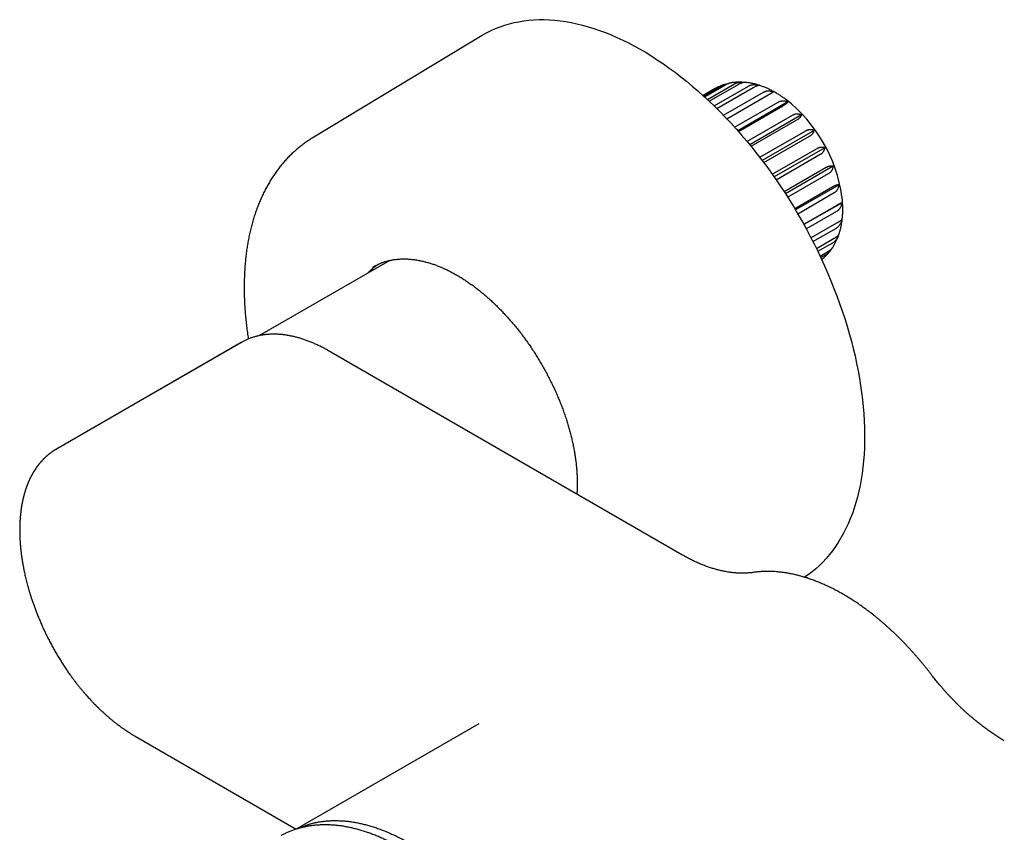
# Model space of a CAD drawing. Header units: millimetres. Extents: x 8 to 775, y 12 to 464.
# Tile 10 of 15: x 554 to 655, y 184 to 268. Entities that reach past the tile are written whole.
import ezdxf

# ---------------------------------------------------------------- set-up
doc = ezdxf.new("R2010")
doc.units = ezdxf.units.MM

msp = doc.modelspace()

# ---------------------------------------------------------------- linework, layer by layer
at = {"color": 7, "linetype": 'Continuous', "lineweight": 30}
for p, q in [((601.57, 266.32), (584.08, 255.75)), ((625.6, 260.86), (624.34, 260.14)), ((624.41, 260.08), (626.28, 261.16)), ((624.49, 260.01), (626.67, 261.26)), ((624.79, 259.73), (627.58, 261.35)), ((624.97, 259.55), (628.03, 261.32)), ((625.48, 259.07), (629.03, 261.12)), ((625.76, 258.8), (629.51, 260.96)), ((626.44, 258.11), (630.55, 260.48)), ((626.79, 257.74), (631.04, 260.2)), ((627.59, 256.87), (632.09, 259.47)), ((633.07, 259.49), (627.92, 256.51)), ((627.98, 256.43), (632.56, 259.08)), ((628.86, 255.41), (633.56, 258.12)), ((634.49, 258.14), (629.15, 255.06)), ((629.28, 254.91), (634.01, 257.64)), ((630.18, 253.77), (634.92, 256.5)), ((635.77, 256.54), (630.42, 253.45)), ((630.59, 253.22), (635.31, 255.95)), ((631.47, 252.02), (636.1, 254.68)), ((636.88, 254.76), (631.66, 251.75)), ((631.87, 251.45), (636.42, 254.08)), ((632.69, 250.23), (637.04, 252.74)), ((637.75, 252.86), (632.82, 250.02)), ((633.05, 249.66), (637.28, 252.11)), ((633.78, 248.48), (637.71, 250.75)), ((638.35, 250.95), (633.86, 248.35)), ((634.09, 247.95), (637.86, 250.13)), ((634.71, 246.87), (638.08, 248.81)), ((638.66, 249.09), (634.73, 246.83)), ((634.97, 246.4), (638.13, 248.23)), ((635.46, 245.47), (638.13, 247.01)), ((635.66, 245.08), (638.08, 246.48)), ((638.33, 245.8), (638.33, 245.81)), ((636.02, 244.36), (637.86, 245.42)), ((636.16, 244.08), (637.71, 244.97)), ((636.39, 243.59), (637.28, 244.11)), ((636.47, 243.43), (637.04, 243.76)), ((637.67, 244.44), (637.68, 244.46)), ((592.05, 243.14), (578.62, 235.39)), ((591.96, 243.12), (591.88, 243.04)), ((636.56, 243.23), (636.57, 243.24)), ((576.76, 234.68), (557.72, 223.69)), ((576.72, 234.66), (567.72, 229.46)), ((576.72, 234.66), (576.74, 234.67)), ((622.16, 212.8), (585.73, 233.83)), ((557.69, 223.68), (557.7, 223.68)), ((557.72, 223.7), (557.7, 223.68)), ((557.7, 223.68), (557.72, 223.69)), ((557.72, 223.69), (557.71, 223.69)), ((601.23, 195.38), (582.42, 184.52)), ((565.81, 194.11), (582.42, 184.52))]:
    msp.add_line(p, q, dxfattribs=at)
at = {"color": 7, "linetype": 'Continuous', "lineweight": 30, "flags": 128}
for points in [[(601.57, 266.32), (601.65, 266.38), (602.08, 266.62), (602.52, 266.84), (602.97, 267.04), (603.43, 267.22), (603.9, 267.38), (604.38, 267.53), (604.87, 267.65), (605.37, 267.75), (605.87, 267.83), (606.39, 267.89), (606.91, 267.94), (607.44, 267.96), (607.98, 267.96), (608.52, 267.94), (609.08, 267.9), (609.63, 267.84), (610.2, 267.76), (610.76, 267.66), (611.34, 267.54), (611.92, 267.39), (612.5, 267.23), (613.08, 267.05), (613.67, 266.85), (614.27, 266.63), (614.86, 266.39), (615.46, 266.13), (616.06, 265.86), (616.66, 265.56), (617.26, 265.24), (617.86, 264.91), (618.46, 264.56), (619.06, 264.19), (619.66, 263.8), (620.26, 263.4), (620.86, 262.97), (621.46, 262.53), (622.05, 262.08), (622.64, 261.61), (623.23, 261.12), (623.81, 260.61), (624.39, 260.09), (624.97, 259.56), (625.54, 259.01), (626.1, 258.45)], [(626.1, 258.45), (626.66, 257.87), (627.22, 257.28), (627.77, 256.68), (628.31, 256.06), (628.84, 255.44), (629.37, 254.8), (629.89, 254.14), (630.4, 253.48), (630.9, 252.81), (631.39, 252.13), (631.88, 251.44), (632.35, 250.74), (632.82, 250.03), (633.27, 249.31), (633.72, 248.58), (634.15, 247.85), (634.57, 247.11), (634.99, 246.37), (635.38, 245.62), (635.77, 244.86), (636.15, 244.1), (636.51, 243.34), (636.86, 242.57), (637.2, 241.8), (637.52, 241.03), (637.83, 240.26), (638.13, 239.48), (638.41, 238.71), (638.68, 237.93), (638.94, 237.15), (639.18, 236.38), (639.41, 235.6), (639.62, 234.83), (639.82, 234.06), (640, 233.29), (640.16, 232.53), (640.32, 231.77), (640.45, 231.01), (640.57, 230.26), (640.68, 229.52), (640.77, 228.78), (640.84, 228.05), (640.9, 227.32), (640.95, 226.6), (640.97, 225.89), (640.99, 225.19), (640.98, 224.5), (640.96, 223.82), (640.93, 223.14), (640.87, 222.48), (640.81, 221.83), (640.72, 221.19), (640.63, 220.56), (640.51, 219.94), (640.38, 219.34), (640.24, 218.75), (640.08, 218.17), (639.91, 217.61), (639.72, 217.06), (639.51, 216.52), (639.29, 216), (639.06, 215.5), (638.81, 215.01), (638.55, 214.53), (638.27, 214.08), (637.98, 213.64), (637.67, 213.21), (637.36, 212.81), (637.03, 212.42), (636.68, 212.05), (636.32, 211.69), (635.96, 211.36), (635.57, 211.04), (635.18, 210.74), (634.8, 210.48)], [(590.31, 242.45), (590.34, 242.47), (590.49, 242.56)]]:
    msp.add_lwpolyline(points, dxfattribs=at)
at = {"color": 7, "linetype": 'Continuous', "lineweight": 30}
msp.add_arc((623.28, 247.52), 15.53, 8.1283, 51.9065, dxfattribs=at)
for points, knots in [([(626.53, 261.27), (626.52, 261.27), (626.46, 261.25), (626.36, 261.22), (626.23, 261.17), (626.1, 261.11), (625.97, 261.05), (625.84, 260.99), (625.71, 260.93), (625.63, 260.88), (625.6, 260.86)], [0, 0, 0, 0, 0.0292, 0.170031, 0.310424, 0.450437, 0.590129, 0.72956, 0.868791, 1, 1, 1, 1]), ([(626.28, 261.16), (626.31, 261.18), (626.37, 261.21), (626.46, 261.25), (626.54, 261.28), (626.62, 261.3), (626.71, 261.33), (626.8, 261.34), (626.84, 261.35)], [0, 0, 0, 0, 0.196739, 0.395085, 0.496773, 0.598671, 0.803449, 1, 1, 1, 1]), ([(626.67, 261.26), (626.7, 261.28), (626.77, 261.32), (626.84, 261.35), (626.9, 261.37), (626.96, 261.39), (626.99, 261.4), (627.02, 261.4)], [0, 0, 0, 0, 0.257455, 0.517014, 0.650084, 0.783429, 1, 1, 1, 1]), ([(628.38, 261.52), (628.34, 261.52), (628.25, 261.52), (628.11, 261.52), (627.96, 261.52), (627.8, 261.51), (627.65, 261.5), (627.5, 261.48), (627.35, 261.47), (627.21, 261.44), (627.09, 261.42), (627.03, 261.41), (627.02, 261.4)], [0, 0, 0, 0, 0.0812646, 0.1941282, 0.3063096, 0.417818, 0.5286674, 0.6388767, 0.7484685, 0.8574697, 0.9659101, 1, 1, 1, 1]), ([(627.58, 261.35), (627.62, 261.36), (627.67, 261.39), (627.76, 261.43), (627.85, 261.46), (627.94, 261.48), (628.04, 261.5), (628.14, 261.51), (628.26, 261.52), (628.39, 261.52), (628.49, 261.51), (628.54, 261.5), (628.55, 261.5)], [0, 0, 0, 0, 0.119668, 0.210682, 0.302115, 0.426296, 0.488716, 0.608365, 0.728813, 0.851585, 0.975077, 1, 1, 1, 1]), ([(628.03, 261.32), (628.06, 261.34), (628.11, 261.37), (628.19, 261.4), (628.26, 261.43), (628.32, 261.46), (628.39, 261.48), (628.45, 261.49), (628.52, 261.5), (628.57, 261.51), (628.59, 261.5), (628.6, 261.5)], [0, 0, 0, 0, 0.132425, 0.233141, 0.334322, 0.471742, 0.540815, 0.67322, 0.806508, 0.942368, 1, 1, 1, 1]), ([(632.86, 259.74), (632.84, 259.76), (632.76, 259.82), (632.63, 259.91), (632.47, 260.02), (632.31, 260.13), (632.15, 260.23), (631.99, 260.33), (631.83, 260.42), (631.67, 260.52), (631.51, 260.6), (631.35, 260.69), (631.18, 260.77), (631.02, 260.85), (630.86, 260.92), (630.69, 260.99), (630.53, 261.05), (630.36, 261.11), (630.2, 261.17), (630.04, 261.22), (629.87, 261.27), (629.71, 261.32), (629.54, 261.36), (629.38, 261.39), (629.22, 261.42), (629.06, 261.45), (628.9, 261.47), (628.75, 261.49), (628.65, 261.5), (628.6, 261.5)], [0, 0, 0, 0, 0.020503, 0.05883, 0.097188, 0.135573, 0.17398, 0.212406, 0.250844, 0.289287, 0.327725, 0.366151, 0.404553, 0.442921, 0.481243, 0.519508, 0.557703, 0.595812, 0.633823, 0.671722, 0.709494, 0.747124, 0.784601, 0.821912, 0.859044, 0.895988, 0.932734, 0.969276, 1, 1, 1, 1]), ([(629.03, 261.12), (629.06, 261.13), (629.12, 261.16), (629.2, 261.2), (629.29, 261.22), (629.38, 261.24), (629.48, 261.26), (629.57, 261.27), (629.69, 261.26), (629.82, 261.25), (629.93, 261.24), (630.03, 261.22), (630.09, 261.2), (630.12, 261.19)], [0, 0, 0, 0, 0.1043, 0.183625, 0.263316, 0.37155, 0.425953, 0.530237, 0.635216, 0.742221, 0.849854, 0.924838, 1, 1, 1, 1]), ([(629.51, 260.96), (629.54, 260.98), (629.59, 261.01), (629.66, 261.04), (629.73, 261.08), (629.79, 261.11), (629.85, 261.13), (629.91, 261.15), (629.97, 261.17), (630.02, 261.19), (630.06, 261.19), (630.09, 261.2), (630.11, 261.19), (630.12, 261.19)], [0, 0, 0, 0, 0.1043, 0.183625, 0.263316, 0.37155, 0.425953, 0.530237, 0.635216, 0.742221, 0.849854, 0.924838, 1, 1, 1, 1]), ([(630.55, 260.48), (630.58, 260.49), (630.62, 260.52), (630.71, 260.55), (630.79, 260.58), (630.86, 260.6), (630.92, 260.61), (630.99, 260.61), (631.08, 260.62), (631.2, 260.61), (631.32, 260.6), (631.42, 260.57), (631.51, 260.55), (631.57, 260.53), (631.6, 260.52)], [0, 0, 0, 0, 0.078626, 0.157253, 0.26364, 0.317383, 0.371566, 0.425968, 0.530249, 0.635226, 0.742228, 0.849858, 0.92484, 1, 1, 1, 1]), ([(631.04, 260.2), (631.06, 260.21), (631.11, 260.24), (631.18, 260.28), (631.24, 260.32), (631.29, 260.35), (631.33, 260.37), (631.37, 260.39), (631.42, 260.42), (631.48, 260.45), (631.52, 260.48), (631.56, 260.5), (631.58, 260.51), (631.59, 260.52), (631.6, 260.52)], [0, 0, 0, 0, 0.078626, 0.157253, 0.26364, 0.317383, 0.371566, 0.425968, 0.530249, 0.635226, 0.742228, 0.849858, 0.92484, 1, 1, 1, 1]), ([(632.09, 259.47), (632.12, 259.49), (632.18, 259.52), (632.28, 259.56), (632.37, 259.58), (632.44, 259.59), (632.51, 259.6), (632.6, 259.6), (632.71, 259.59), (632.82, 259.57), (632.91, 259.55), (633, 259.52), (633.05, 259.5), (633.07, 259.49)], [0, 0, 0, 0, 0.104301, 0.209454, 0.317358, 0.371599, 0.425947, 0.530232, 0.635212, 0.742219, 0.849853, 0.924837, 1, 1, 1, 1]), ([(632.56, 259.08), (632.59, 259.09), (632.65, 259.13), (632.72, 259.17), (632.78, 259.21), (632.84, 259.25), (632.89, 259.29), (632.93, 259.33), (632.98, 259.37), (633.02, 259.41), (633.05, 259.44), (633.06, 259.47), (633.07, 259.48), (633.07, 259.49)], [0, 0, 0, 0, 0.1043, 0.183625, 0.263316, 0.37155, 0.425953, 0.530237, 0.635216, 0.742221, 0.849854, 0.924838, 1, 1, 1, 1]), ([(633.56, 258.12), (633.6, 258.14), (633.65, 258.17), (633.73, 258.2), (633.82, 258.23), (633.89, 258.24), (633.98, 258.25), (634.06, 258.26), (634.16, 258.25), (634.26, 258.23), (634.34, 258.2), (634.42, 258.17), (634.46, 258.15), (634.49, 258.14)], [0, 0, 0, 0, 0.1043, 0.183625, 0.263316, 0.37155, 0.425953, 0.530237, 0.635216, 0.742221, 0.849854, 0.924838, 1, 1, 1, 1]), ([(634.01, 257.64), (634.04, 257.66), (634.09, 257.69), (634.16, 257.73), (634.22, 257.78), (634.28, 257.82), (634.33, 257.87), (634.37, 257.92), (634.41, 257.97), (634.45, 258.02), (634.47, 258.07), (634.48, 258.11), (634.48, 258.13), (634.49, 258.14)], [0, 0, 0, 0, 0.1043, 0.183625, 0.263316, 0.37155, 0.425953, 0.530237, 0.635216, 0.742221, 0.849854, 0.924838, 1, 1, 1, 1]), ([(584.08, 255.75), (584.03, 255.72), (583.92, 255.65), (583.75, 255.54), (583.57, 255.42), (583.38, 255.29), (583.2, 255.16), (583.02, 255.03), (582.84, 254.89), (582.66, 254.75), (582.49, 254.6), (582.32, 254.45), (582.15, 254.3), (581.98, 254.15), (581.82, 253.99), (581.65, 253.82), (581.49, 253.66), (581.34, 253.49), (581.18, 253.31), (581.03, 253.14), (580.88, 252.96), (580.73, 252.78), (580.59, 252.59), (580.45, 252.4), (580.31, 252.21), (580.17, 252.01), (580.04, 251.81), (579.9, 251.61), (579.78, 251.4), (579.65, 251.19), (579.53, 250.98), (579.41, 250.77), (579.29, 250.55), (579.17, 250.33), (579.06, 250.1), (578.95, 249.87), (578.85, 249.64), (578.74, 249.41), (578.64, 249.17), (578.54, 248.93), (578.45, 248.69), (578.36, 248.45), (578.27, 248.2), (578.19, 247.95), (578.1, 247.7), (578.02, 247.44), (577.95, 247.18), (577.87, 246.92), (577.8, 246.66), (577.74, 246.39), (577.67, 246.12), (577.61, 245.85), (577.55, 245.58), (577.5, 245.31), (577.45, 245.03), (577.4, 244.75), (577.36, 244.47), (577.31, 244.18), (577.27, 243.9), (577.24, 243.61), (577.21, 243.32), (577.18, 243.03), (577.15, 242.73), (577.13, 242.44), (577.11, 242.14), (577.09, 241.84), (577.08, 241.54), (577.07, 241.23), (577.06, 240.93), (577.06, 240.62), (577.05, 240.32), (577.06, 240.01), (577.06, 239.7), (577.07, 239.38), (577.08, 239.07), (577.1, 238.76), (577.11, 238.44), (577.13, 238.12), (577.16, 237.8), (577.18, 237.48), (577.21, 237.16), (577.25, 236.84), (577.28, 236.52), (577.32, 236.19), (577.36, 235.87), (577.41, 235.54), (577.45, 235.27), (577.48, 235.1), (577.49, 235.04)], [0, 0, 0, 0, 0.00773, 0.01899, 0.030252, 0.041517, 0.052786, 0.06406, 0.075341, 0.08663, 0.097927, 0.109235, 0.120553, 0.131883, 0.143227, 0.154584, 0.165955, 0.177342, 0.188745, 0.200165, 0.211602, 0.223056, 0.234529, 0.246021, 0.257531, 0.26906, 0.280609, 0.292177, 0.303764, 0.31537, 0.326995, 0.338639, 0.350302, 0.361983, 0.373683, 0.385399, 0.397133, 0.408884, 0.42065, 0.432433, 0.44423, 0.456042, 0.467867, 0.479706, 0.491557, 0.50342, 0.515294, 0.527178, 0.539073, 0.550976, 0.562889, 0.574809, 0.586736, 0.598671, 0.610611, 0.622557, 0.634509, 0.646464, 0.658424, 0.670388, 0.682354, 0.694323, 0.706295, 0.718268, 0.730243, 0.742219, 0.754196, 0.766174, 0.778152, 0.79013, 0.802108, 0.814085, 0.826061, 0.838036, 0.850011, 0.861984, 0.873956, 0.885926, 0.897895, 0.909862, 0.921828, 0.933791, 0.945753, 0.957712, 0.969669, 0.981625, 0.993578, 1, 1, 1, 1]), ([(634.92, 256.5), (634.95, 256.52), (635.01, 256.56), (635.09, 256.59), (635.16, 256.61), (635.22, 256.62), (635.3, 256.64), (635.39, 256.64), (635.48, 256.64), (635.57, 256.62), (635.65, 256.6), (635.72, 256.57), (635.75, 256.55), (635.77, 256.54)], [0, 0, 0, 0, 0.104301, 0.209454, 0.263364, 0.317385, 0.425948, 0.530232, 0.635213, 0.742219, 0.849853, 0.924837, 1, 1, 1, 1]), ([(635.31, 255.95), (635.34, 255.97), (635.4, 256), (635.47, 256.05), (635.52, 256.09), (635.57, 256.13), (635.62, 256.19), (635.67, 256.25), (635.71, 256.32), (635.74, 256.38), (635.76, 256.44), (635.77, 256.5), (635.77, 256.53), (635.77, 256.54)], [0, 0, 0, 0, 0.1043, 0.183625, 0.263316, 0.317392, 0.425953, 0.530237, 0.635216, 0.742222, 0.849854, 0.924838, 1, 1, 1, 1]), ([(636.1, 254.68), (636.13, 254.7), (636.19, 254.73), (636.28, 254.77), (636.36, 254.8), (636.42, 254.81), (636.48, 254.82), (636.55, 254.83), (636.63, 254.83), (636.71, 254.82), (636.77, 254.8), (636.83, 254.78), (636.86, 254.76), (636.88, 254.76)], [0, 0, 0, 0, 0.104301, 0.209454, 0.317358, 0.371599, 0.425947, 0.530232, 0.635212, 0.742219, 0.849853, 0.924837, 1, 1, 1, 1]), ([(636.42, 254.08), (636.45, 254.09), (636.51, 254.13), (636.57, 254.18), (636.64, 254.23), (636.69, 254.29), (636.73, 254.35), (636.78, 254.41), (636.82, 254.48), (636.85, 254.56), (636.86, 254.63), (636.87, 254.7), (636.88, 254.74), (636.88, 254.76)], [0, 0, 0, 0, 0.1043, 0.183625, 0.263316, 0.37155, 0.425953, 0.530237, 0.635216, 0.742221, 0.849854, 0.924838, 1, 1, 1, 1]), ([(637.04, 252.74), (637.07, 252.75), (637.13, 252.78), (637.2, 252.82), (637.26, 252.84), (637.31, 252.86), (637.35, 252.87), (637.41, 252.89), (637.47, 252.9), (637.54, 252.91), (637.61, 252.9), (637.67, 252.89), (637.71, 252.88), (637.74, 252.87), (637.75, 252.86)], [0, 0, 0, 0, 0.104297, 0.18362, 0.263309, 0.317273, 0.371567, 0.425969, 0.530249, 0.635226, 0.742228, 0.849858, 0.92484, 1, 1, 1, 1]), ([(637.28, 252.11), (637.31, 252.13), (637.37, 252.16), (637.44, 252.21), (637.49, 252.26), (637.53, 252.3), (637.56, 252.34), (637.6, 252.39), (637.64, 252.46), (637.68, 252.55), (637.71, 252.64), (637.73, 252.72), (637.75, 252.8), (637.75, 252.84), (637.75, 252.86)], [0, 0, 0, 0, 0.104297, 0.18362, 0.263309, 0.317273, 0.371567, 0.425969, 0.530249, 0.635226, 0.742228, 0.849858, 0.92484, 1, 1, 1, 1]), ([(637.71, 250.75), (637.74, 250.77), (637.8, 250.8), (637.88, 250.84), (637.93, 250.87), (637.99, 250.89), (638.05, 250.91), (638.12, 250.94), (638.19, 250.95), (638.24, 250.96), (638.29, 250.96), (638.33, 250.96), (638.34, 250.95), (638.35, 250.95)], [0, 0, 0, 0, 0.104301, 0.2094541, 0.2633091, 0.3173852, 0.4259477, 0.5302323, 0.6352128, 0.7422191, 0.849853, 0.9248374, 1, 1, 1, 1]), ([(637.86, 250.13), (637.89, 250.15), (637.95, 250.19), (638.02, 250.24), (638.07, 250.29), (638.12, 250.34), (638.17, 250.41), (638.23, 250.5), (638.27, 250.6), (638.31, 250.69), (638.33, 250.79), (638.35, 250.87), (638.35, 250.92), (638.35, 250.95)], [0, 0, 0, 0, 0.104301, 0.209454, 0.263309, 0.317385, 0.425948, 0.530232, 0.635213, 0.742219, 0.849853, 0.924837, 1, 1, 1, 1]), ([(638.35, 245.86), (638.36, 245.9), (638.39, 245.99), (638.43, 246.13), (638.48, 246.29), (638.52, 246.45), (638.55, 246.62), (638.59, 246.79), (638.62, 246.96), (638.65, 247.13), (638.67, 247.3), (638.69, 247.48), (638.7, 247.66), (638.72, 247.84), (638.73, 248.02), (638.73, 248.2), (638.74, 248.39), (638.73, 248.57), (638.73, 248.76), (638.72, 248.95), (638.71, 249.14), (638.7, 249.32), (638.68, 249.52), (638.66, 249.64), (638.66, 249.71), (638.66, 249.71)], [0, 0, 0, 0, 0.032729, 0.077454, 0.122396, 0.167543, 0.212881, 0.258397, 0.304074, 0.349896, 0.395847, 0.44191, 0.488071, 0.534313, 0.580622, 0.626983, 0.673384, 0.719812, 0.766256, 0.812706, 0.859152, 0.905584, 0.951998, 0.998388, 1, 1, 1, 1]), ([(638.08, 248.81), (638.11, 248.83), (638.17, 248.87), (638.24, 248.91), (638.31, 248.94), (638.36, 248.97), (638.42, 249), (638.47, 249.02), (638.53, 249.05), (638.58, 249.07), (638.61, 249.08), (638.64, 249.09), (638.66, 249.09), (638.66, 249.09)], [0, 0, 0, 0, 0.104301, 0.209454, 0.263309, 0.371544, 0.425947, 0.530232, 0.635213, 0.742219, 0.849853, 0.924837, 1, 1, 1, 1]), ([(638.13, 248.23), (638.16, 248.24), (638.21, 248.28), (638.28, 248.33), (638.34, 248.38), (638.38, 248.43), (638.42, 248.48), (638.46, 248.53), (638.51, 248.61), (638.56, 248.71), (638.6, 248.82), (638.63, 248.92), (638.65, 249.01), (638.66, 249.06), (638.66, 249.09)], [0, 0, 0, 0, 0.104297, 0.183802, 0.263309, 0.317273, 0.371567, 0.425968, 0.530249, 0.635226, 0.742228, 0.849858, 0.92484, 1, 1, 1, 1]), ([(638.08, 246.48), (638.11, 246.5), (638.17, 246.54), (638.24, 246.6), (638.31, 246.66), (638.36, 246.72), (638.42, 246.8), (638.47, 246.88), (638.53, 246.98), (638.58, 247.09), (638.61, 247.19), (638.64, 247.29), (638.66, 247.35), (638.66, 247.38)], [0, 0, 0, 0, 0.104301, 0.209454, 0.263309, 0.371544, 0.425947, 0.530232, 0.635213, 0.742219, 0.849853, 0.924837, 1, 1, 1, 1]), ([(638.13, 247.01), (638.16, 247.03), (638.22, 247.06), (638.29, 247.11), (638.36, 247.15), (638.41, 247.18), (638.46, 247.21), (638.51, 247.25), (638.56, 247.28), (638.6, 247.31), (638.63, 247.34), (638.65, 247.36), (638.66, 247.37), (638.66, 247.38)], [0, 0, 0, 0, 0.104301, 0.209454, 0.263309, 0.371544, 0.425947, 0.530232, 0.635213, 0.742219, 0.849853, 0.924837, 1, 1, 1, 1]), ([(637.68, 244.46), (637.7, 244.49), (637.74, 244.56), (637.81, 244.67), (637.89, 244.81), (637.96, 244.94), (638.03, 245.08), (638.1, 245.22), (638.16, 245.37), (638.22, 245.51), (638.28, 245.65), (638.31, 245.74), (638.32, 245.78)], [0, 0, 0, 0, 0.066737, 0.171358, 0.276385, 0.382022, 0.488279, 0.595164, 0.702676, 0.810815, 0.91957, 1, 1, 1, 1]), ([(637.71, 244.97), (637.74, 244.99), (637.8, 245.03), (637.87, 245.09), (637.93, 245.14), (637.99, 245.19), (638.05, 245.27), (638.12, 245.37), (638.18, 245.47), (638.24, 245.58), (638.29, 245.69), (638.32, 245.78), (638.34, 245.83), (638.34, 245.84)], [0, 0, 0, 0, 0.107278, 0.215433, 0.270825, 0.326445, 0.438106, 0.545368, 0.653345, 0.763406, 0.874112, 0.951237, 1, 1, 1, 1]), ([(637.86, 245.42), (637.89, 245.44), (637.95, 245.47), (638.02, 245.52), (638.07, 245.55), (638.12, 245.59), (638.17, 245.63), (638.23, 245.68), (638.27, 245.73), (638.31, 245.78), (638.33, 245.81), (638.34, 245.84), (638.35, 245.85), (638.35, 245.86)], [0, 0, 0, 0, 0.109734, 0.220364, 0.277024, 0.333917, 0.448135, 0.557851, 0.6683, 0.78088, 0.89412, 0.973011, 1, 1, 1, 1]), ([(636.57, 243.24), (636.58, 243.24), (636.62, 243.28), (636.7, 243.34), (636.81, 243.44), (636.91, 243.53), (637.02, 243.63), (637.12, 243.74), (637.21, 243.85), (637.31, 243.96), (637.39, 244.06), (637.44, 244.12), (637.46, 244.15)], [0, 0, 0, 0, 0.0192159, 0.1314548, 0.2439145, 0.3566427, 0.469686, 0.5830903, 0.6968995, 0.8111563, 0.9259011, 1, 1, 1, 1]), ([(637.04, 243.76), (637.07, 243.78), (637.12, 243.81), (637.2, 243.87), (637.26, 243.92), (637.31, 243.97), (637.35, 244.01), (637.4, 244.08), (637.47, 244.16), (637.54, 244.25), (637.58, 244.32), (637.59, 244.35)], [0, 0, 0, 0, 0.144785, 0.254902, 0.365526, 0.440439, 0.51581, 0.59133, 0.736093, 0.881822, 1, 1, 1, 1]), ([(637.28, 244.11), (637.31, 244.12), (637.37, 244.16), (637.45, 244.21), (637.52, 244.27), (637.58, 244.33), (637.63, 244.38), (637.66, 244.42), (637.66, 244.44), (637.67, 244.44)], [0, 0, 0, 0, 0.1637692, 0.3287502, 0.4974738, 0.6674442, 0.86019, 0.956951, 1, 1, 1, 1]), ([(590.9, 242.76), (590.82, 242.7), (590.62, 242.57), (590.32, 242.33), (590.03, 242.07), (589.86, 241.9), (589.79, 241.83)], [0, 0, 0, 0, 0.2045421, 0.5031747, 0.8018073, 1, 1, 1, 1]), ([(590.49, 242.55), (590.49, 242.56), (590.54, 242.58), (590.64, 242.63), (590.78, 242.7), (590.92, 242.77), (591.06, 242.83), (591.2, 242.89), (591.35, 242.94), (591.49, 242.99), (591.64, 243.04), (591.79, 243.08), (591.95, 243.12), (592.1, 243.15), (592.26, 243.18), (592.41, 243.21), (592.57, 243.23), (592.73, 243.25), (592.9, 243.27), (593.06, 243.28), (593.23, 243.29), (593.39, 243.29), (593.56, 243.3), (593.73, 243.29), (593.9, 243.29), (594.07, 243.28), (594.24, 243.26), (594.42, 243.24), (594.59, 243.22), (594.77, 243.2), (594.95, 243.17), (595.12, 243.13), (595.3, 243.1), (595.48, 243.06), (595.66, 243.01), (595.85, 242.96), (596.03, 242.91), (596.21, 242.86), (596.4, 242.8), (596.58, 242.74), (596.77, 242.67), (596.95, 242.6), (597.14, 242.53), (597.33, 242.45), (597.51, 242.37), (597.7, 242.28), (597.89, 242.2), (598.08, 242.11), (598.27, 242.01), (598.46, 241.91), (598.65, 241.81), (598.84, 241.7), (599.03, 241.6), (599.22, 241.48), (599.41, 241.37), (599.6, 241.25), (599.78, 241.13), (599.97, 241), (600.16, 240.87), (600.35, 240.74), (600.54, 240.61), (600.73, 240.47), (600.92, 240.33), (601.11, 240.18), (601.29, 240.03), (601.48, 239.88), (601.67, 239.73), (601.85, 239.57), (602.04, 239.41), (602.22, 239.25), (602.4, 239.08), (602.59, 238.92), (602.77, 238.75), (602.95, 238.57), (603.13, 238.39), (603.31, 238.22), (603.49, 238.03), (603.67, 237.85), (603.84, 237.66), (604.02, 237.47), (604.19, 237.28), (604.36, 237.09), (604.53, 236.89), (604.71, 236.69), (604.87, 236.49), (605.04, 236.29), (605.21, 236.08), (605.37, 235.87), (605.53, 235.67), (605.7, 235.45), (605.86, 235.24), (606.01, 235.02), (606.17, 234.81), (606.33, 234.59), (606.48, 234.37), (606.63, 234.15), (606.78, 233.92), (606.93, 233.7), (607.07, 233.47), (607.22, 233.24), (607.36, 233.01), (607.5, 232.78), (607.64, 232.55), (607.77, 232.31), (607.91, 232.08), (608.04, 231.84), (608.17, 231.6), (608.29, 231.36), (608.42, 231.12), (608.54, 230.88), (608.66, 230.64), (608.78, 230.4), (608.9, 230.16), (609.01, 229.92), (609.12, 229.67), (609.23, 229.43), (609.34, 229.18), (609.44, 228.94), (609.54, 228.69), (609.64, 228.44), (609.74, 228.2), (609.83, 227.95), (609.92, 227.71), (610.01, 227.46), (610.1, 227.21), (610.18, 226.97), (610.26, 226.72), (610.34, 226.47), (610.41, 226.23), (610.49, 225.98), (610.56, 225.73), (610.62, 225.49), (610.69, 225.25), (610.75, 225), (610.81, 224.76), (610.86, 224.51), (610.92, 224.27), (610.97, 224.03), (611.01, 223.79), (611.06, 223.55), (611.1, 223.31), (611.14, 223.07), (611.17, 222.84), (611.21, 222.6), (611.24, 222.37), (611.26, 222.13), (611.29, 221.9), (611.31, 221.67), (611.33, 221.44), (611.34, 221.22), (611.36, 220.99), (611.36, 220.76), (611.37, 220.54), (611.38, 220.32), (611.38, 220.1), (611.37, 219.88), (611.37, 219.67), (611.36, 219.45), (611.35, 219.25), (611.34, 219.11), (611.34, 219.05)], [0, 0, 0, 0, 0.000782, 0.007257, 0.013731, 0.020204, 0.026676, 0.033145, 0.039611, 0.046073, 0.052532, 0.058987, 0.065437, 0.071882, 0.078322, 0.084758, 0.091188, 0.097612, 0.104032, 0.110446, 0.116855, 0.12326, 0.129659, 0.136054, 0.142444, 0.148831, 0.155213, 0.161592, 0.167967, 0.174339, 0.180708, 0.187075, 0.193439, 0.1998, 0.20616, 0.212517, 0.218873, 0.225228, 0.231581, 0.237933, 0.244284, 0.250635, 0.256984, 0.263333, 0.269682, 0.27603, 0.282378, 0.288726, 0.295074, 0.301421, 0.307769, 0.314117, 0.320465, 0.326813, 0.333161, 0.33951, 0.345859, 0.352208, 0.358558, 0.364908, 0.371258, 0.377609, 0.38396, 0.390312, 0.396664, 0.403016, 0.409369, 0.415723, 0.422077, 0.428431, 0.434786, 0.441141, 0.447497, 0.453853, 0.460209, 0.466566, 0.472923, 0.479281, 0.485639, 0.491997, 0.498356, 0.504715, 0.511074, 0.517434, 0.523794, 0.530154, 0.536515, 0.542876, 0.549237, 0.555598, 0.561959, 0.568321, 0.574683, 0.581045, 0.587407, 0.593769, 0.600131, 0.606494, 0.612857, 0.619219, 0.625582, 0.631945, 0.638308, 0.64467, 0.651033, 0.657396, 0.663759, 0.670122, 0.676484, 0.682847, 0.689209, 0.695572, 0.701934, 0.708296, 0.714658, 0.72102, 0.727382, 0.733743, 0.740105, 0.746466, 0.752827, 0.759187, 0.765547, 0.771907, 0.778267, 0.784626, 0.790986, 0.797344, 0.803703, 0.810061, 0.816418, 0.822776, 0.829133, 0.835489, 0.841845, 0.848201, 0.854556, 0.860911, 0.867265, 0.873619, 0.879972, 0.886325, 0.892678, 0.899029, 0.905381, 0.911732, 0.918083, 0.924433, 0.930782, 0.937132, 0.94348, 0.949829, 0.956177, 0.962525, 0.968872, 0.975219, 0.981566, 0.987913, 0.994259, 1, 1, 1, 1]), ([(585.73, 233.83), (585.7, 233.85), (585.61, 233.91), (585.45, 233.99), (585.26, 234.1), (585.07, 234.2), (584.88, 234.29), (584.69, 234.38), (584.5, 234.47), (584.32, 234.56), (584.13, 234.64), (583.94, 234.72), (583.75, 234.79), (583.56, 234.86), (583.38, 234.93), (583.19, 235), (583, 235.06), (582.82, 235.12), (582.63, 235.17), (582.45, 235.22), (582.26, 235.27), (582.08, 235.31), (581.9, 235.35), (581.72, 235.38), (581.53, 235.42), (581.35, 235.44), (581.17, 235.47), (581, 235.49), (580.82, 235.51), (580.64, 235.52), (580.46, 235.53), (580.29, 235.53), (580.12, 235.54), (579.94, 235.53), (579.77, 235.53), (579.6, 235.52), (579.43, 235.51), (579.27, 235.49), (579.1, 235.47), (578.94, 235.45), (578.77, 235.42), (578.61, 235.39), (578.45, 235.35), (578.29, 235.31), (578.14, 235.27), (577.98, 235.22), (577.83, 235.17), (577.67, 235.12), (577.52, 235.06), (577.38, 235), (577.23, 234.93), (577.08, 234.86), (576.94, 234.79), (576.83, 234.73), (576.77, 234.69), (576.75, 234.68)], [0, 0, 0, 0, 0.0102861, 0.0295814, 0.0488818, 0.0681871, 0.0874969, 0.1068108, 0.1261284, 0.1454493, 0.1647731, 0.1840995, 0.2034281, 0.2227584, 0.2420899, 0.2614222, 0.2807549, 0.3000874, 0.3194192, 0.3387499, 0.3580788, 0.3774053, 0.3967291, 0.4160494, 0.4353658, 0.4546776, 0.4739843, 0.4932855, 0.5125806, 0.5318692, 0.5511508, 0.5704252, 0.589692, 0.6089511, 0.6282024, 0.6474458, 0.6666815, 0.6859098, 0.705131, 0.7243456, 0.7435544, 0.7627581, 0.7819577, 0.8011545, 0.8203497, 0.8395448, 0.8587414, 0.8779413, 0.8971464, 0.9163587, 0.9355804, 0.9548136, 0.9740607, 0.993324, 1, 1, 1, 1]), ([(557.7, 223.68), (557.7, 223.68), (557.69, 223.68), (557.67, 223.66), (557.64, 223.65), (557.61, 223.63), (557.57, 223.61), (557.52, 223.57), (557.45, 223.53), (557.38, 223.49), (557.3, 223.43), (557.22, 223.38), (557.14, 223.32), (557.06, 223.26), (557, 223.21), (556.95, 223.17), (556.91, 223.14), (556.87, 223.11), (556.83, 223.07), (556.78, 223.03), (556.73, 222.99), (556.69, 222.95), (556.64, 222.91), (556.59, 222.86), (556.54, 222.81), (556.49, 222.77), (556.44, 222.72), (556.4, 222.68), (556.36, 222.64), (556.32, 222.6), (556.28, 222.56), (556.24, 222.51), (556.2, 222.47), (556.16, 222.43), (556.13, 222.4), (556.11, 222.37), (556.09, 222.35), (556.07, 222.33), (556.05, 222.3), (556.02, 222.27), (555.99, 222.23), (555.96, 222.19), (555.92, 222.15), (555.88, 222.09), (555.83, 222.03), (555.79, 221.97), (555.75, 221.92), (555.71, 221.87), (555.68, 221.83), (555.66, 221.8), (555.64, 221.78), (555.62, 221.75), (555.6, 221.71), (555.57, 221.67), (555.54, 221.63), (555.52, 221.59), (555.49, 221.55), (555.46, 221.51), (555.44, 221.46), (555.41, 221.42), (555.39, 221.39), (555.37, 221.36), (555.36, 221.33), (555.34, 221.31), (555.32, 221.28), (555.3, 221.24), (555.27, 221.19), (555.24, 221.14), (555.22, 221.09), (555.19, 221.05), (555.17, 221.01), (555.16, 220.99), (555.15, 220.97), (555.14, 220.94), (555.12, 220.92), (555.11, 220.89), (555.08, 220.84), (555.05, 220.78), (555.02, 220.71), (554.97, 220.62), (554.94, 220.54), (554.9, 220.46), (554.87, 220.39), (554.84, 220.31), (554.8, 220.24), (554.78, 220.18), (554.75, 220.12), (554.73, 220.07), (554.71, 220.02), (554.7, 219.97), (554.68, 219.93), (554.66, 219.89), (554.64, 219.83), (554.62, 219.76), (554.59, 219.69), (554.57, 219.62), (554.55, 219.56), (554.53, 219.5), (554.51, 219.45), (554.5, 219.4), (554.48, 219.36), (554.47, 219.31), (554.45, 219.25), (554.43, 219.19), (554.41, 219.12), (554.39, 219.05), (554.37, 218.98), (554.36, 218.91), (554.34, 218.85), (554.33, 218.8), (554.32, 218.76), (554.31, 218.74), (554.31, 218.71), (554.3, 218.68), (554.29, 218.64), (554.28, 218.59), (554.26, 218.54), (554.25, 218.48), (554.24, 218.42), (554.22, 218.35), (554.21, 218.27), (554.19, 218.18), (554.17, 218.1), (554.16, 218.02), (554.15, 217.96), (554.14, 217.91), (554.13, 217.87), (554.12, 217.83), (554.12, 217.79), (554.11, 217.74), (554.1, 217.69), (554.09, 217.62), (554.08, 217.55), (554.07, 217.48), (554.06, 217.41), (554.05, 217.35), (554.04, 217.28), (554.04, 217.21), (554.03, 217.14), (554.02, 217.09), (554.02, 217.04), (554.01, 217.01), (554.01, 216.97), (554.01, 216.94), (554, 216.9), (554, 216.85), (553.99, 216.79), (553.99, 216.72), (553.98, 216.66), (553.97, 216.59), (553.97, 216.51), (553.96, 216.42), (553.96, 216.32), (553.95, 216.22), (553.95, 216.13), (553.94, 216.06), (553.94, 216), (553.94, 215.95), (553.94, 215.91), (553.94, 215.88), (553.94, 215.84), (553.93, 215.81), (553.93, 215.77), (553.93, 215.72), (553.93, 215.66), (553.93, 215.59), (553.93, 215.5), (553.93, 215.4), (553.93, 215.29), (553.93, 215.18), (553.93, 215.07), (553.93, 214.96), (553.94, 214.8), (553.94, 214.59), (553.96, 214.34), (553.97, 214.1), (553.99, 213.88), (554, 213.67), (554.02, 213.49), (554.04, 213.32), (554.06, 213.16), (554.07, 213.02), (554.09, 212.89), (554.1, 212.77), (554.12, 212.67), (554.13, 212.58), (554.14, 212.5), (554.15, 212.43), (554.16, 212.38), (554.17, 212.34), (554.17, 212.31), (554.17, 212.29), (554.18, 212.26), (554.19, 212.22), (554.19, 212.17), (554.2, 212.12), (554.22, 212.01), (554.25, 211.86), (554.28, 211.64), (554.33, 211.42), (554.37, 211.2), (554.42, 210.96), (554.47, 210.71), (554.53, 210.46), (554.6, 210.19), (554.67, 209.92), (554.74, 209.63), (554.83, 209.33), (554.92, 209.02), (555.01, 208.7), (555.12, 208.36), (555.24, 208), (555.37, 207.63), (555.51, 207.25), (555.65, 206.86), (555.81, 206.47), (555.98, 206.07), (556.16, 205.64), (556.36, 205.21), (556.56, 204.76), (556.78, 204.32), (557.01, 203.87), (557.25, 203.42), (557.5, 202.98), (557.74, 202.55), (557.99, 202.13), (558.25, 201.72), (558.51, 201.31), (558.77, 200.92), (559.02, 200.57), (559.26, 200.24), (559.48, 199.94), (559.7, 199.65), (559.92, 199.37), (560.13, 199.1), (560.35, 198.84), (560.56, 198.59), (560.75, 198.37), (560.92, 198.18), (561.07, 198.02), (561.21, 197.86), (561.34, 197.72), (561.45, 197.61), (561.54, 197.52), (561.6, 197.45), (561.67, 197.38), (561.73, 197.32), (561.78, 197.26), (561.83, 197.21), (561.87, 197.17), (561.91, 197.14), (561.93, 197.11), (561.97, 197.08), (562.01, 197.04), (562.06, 196.99), (562.13, 196.92), (562.21, 196.84), (562.3, 196.76), (562.39, 196.68), (562.52, 196.55), (562.69, 196.4), (562.92, 196.2), (563.16, 195.99), (563.41, 195.78), (563.68, 195.57), (563.95, 195.35), (564.17, 195.19), (564.33, 195.07), (564.42, 195.01), (564.51, 194.94), (564.6, 194.88), (564.69, 194.82), (564.76, 194.77), (564.83, 194.72), (564.88, 194.69), (564.93, 194.66), (564.96, 194.64), (564.98, 194.62), (564.99, 194.61), (565.01, 194.61), (565.02, 194.59), (565.05, 194.58), (565.09, 194.55), (565.14, 194.52), (565.2, 194.48), (565.28, 194.43), (565.36, 194.38), (565.46, 194.32), (565.57, 194.25), (565.68, 194.18), (565.77, 194.13), (565.81, 194.11)], [0, 0, 0, 0, 0.0001525, 0.0017192, 0.0030045, 0.0042809, 0.0056691, 0.0084718, 0.0114729, 0.0145231, 0.0184878, 0.0225044, 0.0264766, 0.0305324, 0.0332417, 0.0357859, 0.0380205, 0.0398911, 0.0419678, 0.0444223, 0.0467839, 0.0491119, 0.0516063, 0.0543416, 0.0571473, 0.0599205, 0.0626204, 0.064977, 0.0668457, 0.0687272, 0.0709643, 0.0735242, 0.0763903, 0.0781632, 0.0797177, 0.0810136, 0.0820665, 0.0831749, 0.0844525, 0.0861756, 0.0880434, 0.0899438, 0.0918763, 0.0948628, 0.0978185, 0.1006918, 0.1033134, 0.1055728, 0.1075768, 0.1086673, 0.1097627, 0.1111236, 0.1127734, 0.1146618, 0.1165355, 0.1183594, 0.1201335, 0.1221309, 0.1240602, 0.1258227, 0.127354, 0.1286541, 0.1297231, 0.1307523, 0.1321145, 0.133721, 0.1356213, 0.1378343, 0.14036, 0.1421122, 0.1435154, 0.1445694, 0.1453531, 0.1461937, 0.1471274, 0.1481542, 0.1502781, 0.1527584, 0.1556499, 0.1594339, 0.1628953, 0.1655703, 0.1684054, 0.1714655, 0.1746198, 0.1767815, 0.1789733, 0.1810999, 0.1829853, 0.1846258, 0.18606, 0.1876304, 0.1898924, 0.1924538, 0.1950975, 0.1977882, 0.1999352, 0.2020251, 0.2038844, 0.2055081, 0.2071851, 0.2089944, 0.2110268, 0.2132731, 0.2156988, 0.2183006, 0.2206222, 0.223067, 0.2253266, 0.2271508, 0.2282788, 0.2291381, 0.2298621, 0.2307874, 0.2321725, 0.2338659, 0.2358631, 0.2379627, 0.2400548, 0.2421394, 0.2450152, 0.2478768, 0.2507082, 0.2532714, 0.2554866, 0.2569831, 0.2582684, 0.2595265, 0.2608602, 0.2622693, 0.264137, 0.2661607, 0.2685187, 0.2712334, 0.2731223, 0.2751521, 0.2773227, 0.2796337, 0.2818331, 0.2835482, 0.2849925, 0.2861663, 0.2870695, 0.2879441, 0.289159, 0.2907179, 0.2927989, 0.2949202, 0.2969862, 0.2989971, 0.300953, 0.3043084, 0.3074883, 0.3104926, 0.3132661, 0.3157152, 0.3172619, 0.3186432, 0.319859, 0.3209095, 0.3218203, 0.322732, 0.3239252, 0.3253999, 0.3271559, 0.3291326, 0.3318978, 0.3349363, 0.3382426, 0.3415982, 0.3448884, 0.3481132, 0.3512727, 0.3588856, 0.366091, 0.3728895, 0.3792815, 0.3852677, 0.3903471, 0.3950934, 0.3995064, 0.403561, 0.407241, 0.4104908, 0.4133795, 0.4159073, 0.418074, 0.41988, 0.4213252, 0.4224096, 0.4231333, 0.4235911, 0.4243913, 0.4255341, 0.4269419, 0.4283689, 0.4297969, 0.4356031, 0.4414263, 0.4472986, 0.4534548, 0.4599424, 0.4667612, 0.4735792, 0.480699, 0.4881208, 0.4958446, 0.5038704, 0.5121984, 0.5208287, 0.5297614, 0.539444, 0.5494479, 0.5596361, 0.5699678, 0.5804432, 0.5910622, 0.6028106, 0.6147301, 0.6268207, 0.6390823, 0.6515148, 0.6641177, 0.6768907, 0.6887483, 0.7007485, 0.7128788, 0.724855, 0.7365589, 0.747991, 0.7575201, 0.7668522, 0.7759875, 0.7849262, 0.7936685, 0.8022144, 0.8105641, 0.8186788, 0.8247992, 0.8305477, 0.8359243, 0.8409288, 0.8455611, 0.8482671, 0.8508277, 0.8532427, 0.8555121, 0.8576359, 0.8595484, 0.8610526, 0.8621403, 0.862974, 0.8641638, 0.8657099, 0.867817, 0.8703535, 0.8733194, 0.8766151, 0.8799244, 0.8832238, 0.8909615, 0.8986441, 0.9077179, 0.9167134, 0.9257199, 0.9356542, 0.9457023, 0.9488838, 0.9520766, 0.9552805, 0.9584957, 0.9616174, 0.9642142, 0.9664449, 0.9683093, 0.9698075, 0.9709393, 0.9717047, 0.9719275, 0.9723253, 0.9729336, 0.9737523, 0.9751713, 0.9769646, 0.9791321, 0.981674, 0.9845902, 0.9878809, 0.991546, 0.9955857, 1, 1, 1, 1]), ([(629.53, 210.98), (629.5, 210.97), (629.42, 210.96), (629.27, 210.94), (629.1, 210.93), (628.92, 210.91), (628.74, 210.9), (628.56, 210.9), (628.38, 210.9), (628.2, 210.9), (628.01, 210.9), (627.83, 210.91), (627.64, 210.93), (627.45, 210.95), (627.26, 210.97), (627.07, 210.99), (626.88, 211.02), (626.69, 211.06), (626.49, 211.09), (626.3, 211.13), (626.1, 211.18), (625.9, 211.23), (625.7, 211.28), (625.51, 211.34), (625.31, 211.4), (625.1, 211.46), (624.9, 211.53), (624.7, 211.6), (624.5, 211.68), (624.29, 211.76), (624.09, 211.84), (623.88, 211.93), (623.68, 212.02), (623.47, 212.12), (623.26, 212.22), (623.06, 212.32), (622.85, 212.43), (622.64, 212.54), (622.43, 212.65), (622.27, 212.74), (622.18, 212.79), (622.16, 212.81)], [0, 0, 0, 0, 0.013571, 0.040114, 0.066647, 0.09317, 0.119681, 0.146182, 0.172673, 0.199152, 0.225622, 0.252081, 0.278532, 0.304973, 0.331407, 0.357833, 0.384253, 0.410666, 0.437075, 0.463479, 0.489879, 0.516276, 0.54267, 0.569064, 0.595456, 0.621847, 0.648239, 0.674632, 0.701026, 0.727421, 0.75382, 0.780221, 0.806626, 0.833034, 0.859447, 0.885864, 0.912287, 0.938715, 0.965149, 0.99159, 1, 1, 1, 1]), ([(647.83, 200.49), (647.77, 200.57), (647.65, 200.73), (647.47, 200.96), (647.28, 201.19), (647.1, 201.42), (646.91, 201.65), (646.72, 201.87), (646.53, 202.1), (646.33, 202.32), (646.14, 202.54), (645.94, 202.76), (645.75, 202.98), (645.55, 203.2), (645.35, 203.41), (645.15, 203.62), (644.94, 203.83), (644.74, 204.04), (644.54, 204.24), (644.33, 204.45), (644.12, 204.65), (643.91, 204.84), (643.7, 205.04), (643.49, 205.23), (643.28, 205.42), (643.07, 205.61), (642.86, 205.79), (642.65, 205.98), (642.43, 206.16), (642.22, 206.33), (642, 206.51), (641.78, 206.68), (641.57, 206.85), (641.35, 207.01), (641.13, 207.18), (640.91, 207.33), (640.69, 207.49), (640.47, 207.65), (640.25, 207.8), (640.03, 207.94), (639.81, 208.09), (639.59, 208.23), (639.37, 208.37), (639.15, 208.5), (638.93, 208.64), (638.7, 208.76), (638.48, 208.89), (638.26, 209.01), (638.04, 209.13), (637.82, 209.25), (637.59, 209.36), (637.37, 209.47), (637.15, 209.57), (636.93, 209.68), (636.71, 209.77), (636.49, 209.87), (636.27, 209.96), (636.04, 210.05), (635.82, 210.13), (635.6, 210.22), (635.39, 210.29), (635.17, 210.37), (634.95, 210.44), (634.73, 210.5), (634.51, 210.57), (634.29, 210.63), (634.08, 210.68), (633.86, 210.74), (633.65, 210.79), (633.43, 210.83), (633.22, 210.87), (633.01, 210.91), (632.79, 210.94), (632.58, 210.97), (632.37, 211), (632.16, 211.02), (631.96, 211.04), (631.75, 211.06), (631.54, 211.07), (631.34, 211.08), (631.13, 211.08), (630.93, 211.08), (630.73, 211.08), (630.53, 211.07), (630.33, 211.06), (630.13, 211.05), (629.94, 211.03), (629.74, 211.01), (629.61, 210.99), (629.54, 210.98), (629.53, 210.98)], [0, 0, 0, 0, 0.011018, 0.022191, 0.033391, 0.044616, 0.055862, 0.067129, 0.078414, 0.089716, 0.101034, 0.112367, 0.123713, 0.135072, 0.146443, 0.157825, 0.169217, 0.180618, 0.192029, 0.203448, 0.214876, 0.22631, 0.237752, 0.249201, 0.260656, 0.272117, 0.283584, 0.295057, 0.306534, 0.318017, 0.329504, 0.340996, 0.352492, 0.363993, 0.375497, 0.387005, 0.398517, 0.410032, 0.42155, 0.433072, 0.444597, 0.456125, 0.467655, 0.479188, 0.490724, 0.502262, 0.513802, 0.525345, 0.53689, 0.548437, 0.559986, 0.571536, 0.583089, 0.594642, 0.606197, 0.617754, 0.629312, 0.64087, 0.65243, 0.66399, 0.675552, 0.687113, 0.698675, 0.710237, 0.7218, 0.733362, 0.744924, 0.756486, 0.768047, 0.779608, 0.791167, 0.802726, 0.814283, 0.82584, 0.837394, 0.848947, 0.860499, 0.872048, 0.883596, 0.895141, 0.906685, 0.918226, 0.929765, 0.941302, 0.952837, 0.964369, 0.9759, 0.987429, 0.998956, 1, 1, 1, 1]), ([(655.38, 193.63), (655.33, 193.65), (655.21, 193.72), (655.03, 193.83), (654.82, 193.96), (654.61, 194.09), (654.4, 194.23), (654.19, 194.37), (653.98, 194.51), (653.78, 194.66), (653.57, 194.81), (653.36, 194.96), (653.15, 195.11), (652.95, 195.27), (652.74, 195.44), (652.53, 195.6), (652.33, 195.77), (652.12, 195.95), (651.92, 196.12), (651.71, 196.3), (651.51, 196.48), (651.3, 196.67), (651.1, 196.86), (650.9, 197.05), (650.7, 197.24), (650.5, 197.44), (650.3, 197.64), (650.1, 197.85), (649.91, 198.06), (649.71, 198.27), (649.51, 198.48), (649.32, 198.69), (649.13, 198.91), (648.94, 199.13), (648.76, 199.34), (648.59, 199.54), (648.42, 199.75), (648.25, 199.95), (648.09, 200.16), (647.95, 200.34), (647.86, 200.45), (647.83, 200.49)], [0, 0, 0, 0, 0.017955, 0.044289, 0.07063, 0.09698, 0.123338, 0.149705, 0.176081, 0.202467, 0.228864, 0.255272, 0.281692, 0.308124, 0.334568, 0.361027, 0.3875, 0.413988, 0.440493, 0.467015, 0.493556, 0.520116, 0.546697, 0.573301, 0.599929, 0.626583, 0.653265, 0.679977, 0.706722, 0.733503, 0.760322, 0.787185, 0.814094, 0.841056, 0.865272, 0.889488, 0.9137, 0.937909, 0.962113, 0.986312, 1, 1, 1, 1]), ([(605.21, 169.66), (605.15, 169.75), (605.08, 169.88), (604.97, 170.08), (604.87, 170.24), (604.76, 170.44), (604.64, 170.65), (604.5, 170.87), (604.37, 171.1), (604.23, 171.33), (604.08, 171.56), (603.93, 171.8), (603.78, 172.03), (603.62, 172.27), (603.46, 172.51), (603.3, 172.75), (603.13, 172.99), (602.97, 173.23), (602.8, 173.47), (602.63, 173.71), (602.45, 173.95), (602.28, 174.19), (602.1, 174.42), (601.92, 174.66), (601.74, 174.89), (601.55, 175.12), (601.37, 175.35), (601.18, 175.58), (600.99, 175.81), (600.8, 176.04), (600.61, 176.26), (600.41, 176.48), (600.22, 176.7), (600.02, 176.92), (599.83, 177.14), (599.63, 177.35), (599.43, 177.56), (599.22, 177.77), (599.02, 177.98), (598.82, 178.19), (598.61, 178.39), (598.41, 178.59), (598.2, 178.79), (597.99, 178.98), (597.78, 179.17), (597.57, 179.36), (597.36, 179.55), (597.15, 179.74), (596.93, 179.92), (596.72, 180.1), (596.51, 180.27), (596.29, 180.45), (596.07, 180.62), (595.86, 180.79), (595.64, 180.95), (595.42, 181.12), (595.2, 181.27), (594.98, 181.43), (594.76, 181.58), (594.54, 181.73), (594.32, 181.88), (594.1, 182.02), (593.88, 182.17), (593.66, 182.3), (593.44, 182.44), (593.22, 182.57), (593, 182.7), (592.77, 182.82), (592.55, 182.94), (592.33, 183.06), (592.11, 183.17), (591.89, 183.29), (591.66, 183.39), (591.44, 183.5), (591.22, 183.6), (591, 183.7), (590.78, 183.79), (590.55, 183.88), (590.33, 183.97), (590.11, 184.05), (589.89, 184.13), (589.67, 184.21), (589.45, 184.28), (589.23, 184.35), (589.01, 184.41), (588.79, 184.48), (588.58, 184.53), (588.36, 184.59), (588.14, 184.64), (587.93, 184.69), (587.71, 184.73), (587.5, 184.77), (587.28, 184.81), (587.07, 184.84), (586.86, 184.87), (586.65, 184.89), (586.44, 184.91), (586.23, 184.93), (586.02, 184.94), (585.81, 184.95), (585.6, 184.96), (585.4, 184.96), (585.2, 184.96), (584.99, 184.95), (584.79, 184.94), (584.59, 184.93), (584.39, 184.91), (584.19, 184.89), (584, 184.87), (583.8, 184.84), (583.61, 184.81), (583.42, 184.77), (583.23, 184.73), (583.04, 184.69), (582.85, 184.64), (582.66, 184.59), (582.48, 184.54), (582.29, 184.48), (582.11, 184.42), (581.93, 184.35), (581.76, 184.28), (581.58, 184.21), (581.4, 184.13), (581.23, 184.05), (581.06, 183.96), (580.94, 183.9), (580.88, 183.87), (580.87, 183.86)], [0, 0, 0, 0, 0.008467, 0.011966, 0.01777, 0.023809, 0.030298, 0.037078, 0.044085, 0.051269, 0.058594, 0.066033, 0.073565, 0.081176, 0.088852, 0.096585, 0.104366, 0.11219, 0.120051, 0.127945, 0.135868, 0.143817, 0.151789, 0.159782, 0.167794, 0.175824, 0.183869, 0.191929, 0.200002, 0.208088, 0.216185, 0.224292, 0.232409, 0.240535, 0.24867, 0.256812, 0.264962, 0.273118, 0.281282, 0.289451, 0.297626, 0.305806, 0.313992, 0.322182, 0.330377, 0.338577, 0.34678, 0.354988, 0.363199, 0.371414, 0.379632, 0.387854, 0.396078, 0.404306, 0.412536, 0.420769, 0.429005, 0.437243, 0.445483, 0.453726, 0.461971, 0.470218, 0.478467, 0.486718, 0.494971, 0.503225, 0.511481, 0.519739, 0.527999, 0.536259, 0.544521, 0.552785, 0.561049, 0.569315, 0.577582, 0.585849, 0.594118, 0.602387, 0.610657, 0.618927, 0.627198, 0.635469, 0.643741, 0.652013, 0.660285, 0.668557, 0.676828, 0.6851, 0.693371, 0.701642, 0.709912, 0.718182, 0.726451, 0.734719, 0.742987, 0.751253, 0.759518, 0.767782, 0.776045, 0.784307, 0.792567, 0.800826, 0.809084, 0.81734, 0.825595, 0.833849, 0.842102, 0.850354, 0.858605, 0.866855, 0.875104, 0.883354, 0.891603, 0.899852, 0.908102, 0.916352, 0.924604, 0.932857, 0.941112, 0.949369, 0.95763, 0.965893, 0.97416, 0.982432, 0.990708, 0.99899, 1, 1, 1, 1]), ([(582.53, 184.55), (582.57, 184.57), (582.73, 184.65), (583.02, 184.77), (583.38, 184.91), (583.75, 185.03), (584.13, 185.13), (584.52, 185.22), (584.92, 185.29), (585.34, 185.34), (585.76, 185.38), (586.2, 185.4), (586.64, 185.4), (587.09, 185.38), (587.53, 185.35), (587.98, 185.3), (588.42, 185.23), (588.87, 185.14), (589.32, 185.04), (589.77, 184.92), (590.23, 184.79), (590.69, 184.64), (591.16, 184.47), (591.64, 184.28), (592.13, 184.07), (592.62, 183.85), (593.12, 183.6), (593.61, 183.34), (594.1, 183.07), (594.58, 182.79), (595.05, 182.49), (595.52, 182.18), (595.99, 181.86), (596.45, 181.52), (596.92, 181.17), (597.38, 180.81), (597.85, 180.42), (598.33, 180.02), (598.8, 179.6), (599.28, 179.16), (599.74, 178.71), (600.21, 178.25), (600.66, 177.78), (601.1, 177.3), (601.53, 176.83), (601.95, 176.34), (602.37, 175.85), (602.78, 175.34), (603.18, 174.83), (603.58, 174.3), (603.97, 173.76), (604.37, 173.21), (604.76, 172.63), (605.14, 172.05), (605.51, 171.46), (605.88, 170.87), (606.23, 170.27), (606.56, 169.68), (606.88, 169.1), (607.19, 168.51), (607.49, 167.92), (607.78, 167.32), (608.06, 166.72), (608.33, 166.12), (608.59, 165.5), (608.84, 164.88), (609.09, 164.24), (609.32, 163.61), (609.55, 162.97), (609.75, 162.33), (609.95, 161.7), (610.12, 161.09), (610.29, 160.48), (610.44, 159.88), (610.57, 159.28), (610.7, 158.68), (610.81, 158.09), (610.91, 157.5), (611, 156.9), (611.08, 156.31), (611.14, 155.7), (611.19, 155.11), (611.23, 154.52), (611.25, 153.94), (611.25, 153.37), (611.25, 152.82), (611.23, 152.29), (611.2, 151.76), (611.15, 151.25), (611.09, 150.74), (611.02, 150.24), (610.94, 149.76), (610.84, 149.27), (610.73, 148.79), (610.6, 148.31), (610.46, 147.85), (610.3, 147.4), (610.13, 146.96), (609.95, 146.54), (609.76, 146.14), (609.56, 145.76), (609.35, 145.4), (609.13, 145.05), (608.9, 144.71), (608.66, 144.38), (608.4, 144.07), (608.13, 143.77), (607.85, 143.48), (607.55, 143.2), (607.23, 142.94), (606.91, 142.7), (606.58, 142.47), (606.24, 142.26), (605.89, 142.07), (605.55, 141.9), (605.19, 141.75), (604.85, 141.62), (604.62, 141.55), (604.52, 141.52)], [0, 0, 0, 0, 0.00329, 0.0118, 0.020311, 0.028822, 0.037333, 0.045843, 0.054354, 0.06327, 0.072186, 0.081102, 0.090018, 0.098934, 0.10785, 0.116361, 0.124872, 0.133382, 0.141893, 0.150404, 0.158915, 0.167425, 0.175936, 0.184852, 0.193768, 0.202684, 0.2116, 0.220516, 0.229432, 0.237943, 0.246454, 0.254964, 0.263475, 0.271986, 0.280496, 0.289007, 0.297518, 0.306434, 0.31535, 0.324266, 0.333182, 0.342098, 0.351014, 0.359525, 0.368035, 0.376546, 0.385057, 0.393568, 0.402078, 0.410589, 0.4191, 0.428016, 0.436932, 0.445848, 0.454764, 0.46368, 0.472596, 0.481107, 0.489617, 0.498128, 0.506639, 0.51515, 0.52366, 0.532171, 0.540682, 0.549598, 0.558514, 0.56743, 0.576346, 0.585262, 0.594178, 0.602688, 0.611199, 0.61971, 0.628221, 0.636731, 0.645242, 0.653753, 0.662264, 0.67118, 0.680096, 0.689012, 0.697928, 0.706844, 0.71576, 0.72427, 0.732781, 0.741292, 0.749803, 0.758313, 0.766824, 0.775335, 0.783846, 0.792762, 0.801678, 0.810594, 0.81951, 0.828426, 0.837342, 0.845852, 0.854363, 0.862874, 0.871385, 0.879895, 0.888406, 0.896917, 0.905428, 0.914343, 0.923259, 0.932175, 0.941091, 0.950007, 0.958923, 0.967434, 0.975945, 0.984456, 0.992966, 1, 1, 1, 1])]:
    msp.add_open_spline(points, degree=3, knots=knots, dxfattribs=at)

doc.saveas('drawing.dxf')
